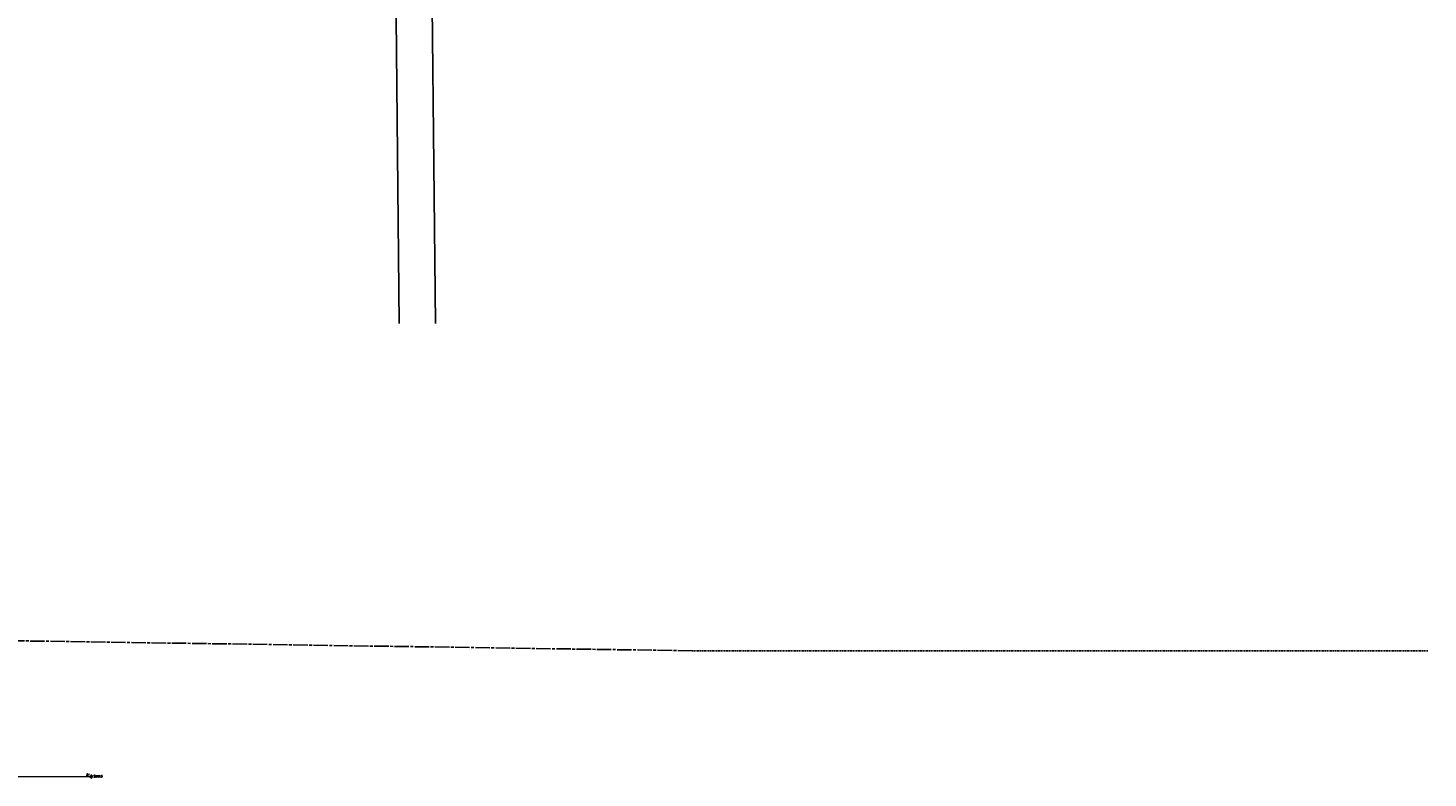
# Model space of a CAD drawing. Extents: x 2300122 to 2305194, y 360020 to 364238.
# Tile 75 of 93: x 2303257 to 2305194, y 360924 to 361962. Entities that reach past the tile are written whole.
import ezdxf

# ---------------------------------------------------------------- set-up
doc = ezdxf.new("R2010")
doc.units = 0
doc.header["$LTSCALE"] = 20
doc.header["$MEASUREMENT"] = 0
for name, pattern in [('county', [1.4, 1, -0.1, 0.2, -0.1]), ('OhDOT_USTN2', [0.11, 0.069, -0.041]), ('rowex', [0]), ('sanex', [0])]:
    doc.linetypes.add(name, pattern=pattern)
for name, color, linetype in [('DV_X_County_Line', 4, 'county'), ('DV_X_Section_VMS_Line', 6, 'OhDOT_USTN2'), ('RW_X_Fee_RW', 6, 'rowex'), ('UT_X_Sanitary_Cells', 3, 'Continuous'), ('UT_X_Sanitary_Line', 3, 'sanex'), ('UT_X_Sanitary_Text', 7, 'Continuous')]:
    doc.layers.add(name, color=color, linetype=linetype)
doc.styles.add('Simplex Normal (0.14)', font='Simplex.shx')

# ---------------------------------------------------------------- blocks, each defined once
blk = doc.blocks.new('smh')
at = {"linetype": 'Continuous', "flags": 128}
for points in [[(-0.3, 0.7), (-0.4, 0.7), (-0.4, 0.7), (-0.5, 0.8), (-0.6, 0.8), (-0.7, 0.8), (-0.8, 0.8), (-0.9, 0.8), (-1.1, 0.7), (-1.2, 0.6), (-1.2, 0.5), (-1.2, 0.4), (-1.2, 0.3), (-1.1, 0.2), (-0.4, -0.2), (-0.3, -0.2), (-0.3, -0.3), (-0.3, -0.3), (-0.3, -0.4), (-0.3, -0.5), (-0.3, -0.5), (-0.3, -0.6), (-0.3, -0.6), (-0.4, -0.7), (-0.4, -0.7), (-0.4, -0.7), (-0.5, -0.8), (-0.5, -0.8), (-0.6, -0.8), (-0.8, -0.8), (-0.9, -0.8), (-1.1, -0.7), (-1.2, -0.6)], [(0.2, -0.8), (0.7, 0.8), (1.2, -0.8)], [(1.1, -0.4), (0.3, -0.4)]]:
    blk.add_lwpolyline(points, dxfattribs=at)
at = {"linetype": 'Continuous'}
for start, end in [(130.0806, 170.0721), (70.0577, 110.1061), (10.0169, 50.0392), (190.0169, 230.0392), (250.0577, 290.0473), (310.0114, 350.0264)]:
    blk.add_arc((0, 0), 2, start, end, dxfattribs=at)
blk = doc.blocks.new('ODOT SANITARY MANHOLE')
blk.add_blockref('smh', (0, 0))

msp = doc.modelspace()

# ---------------------------------------------------------------- linework, layer by layer
at = {"layer": 'DV_X_County_Line', "flags": 128}
msp.add_lwpolyline([(2304176, 361100.1), (2301489.8, 361139.8), (2300919, 361144.3)], dxfattribs=at)
at = {"layer": 'DV_X_Section_VMS_Line', "flags": 128}
msp.add_lwpolyline([(2304176, 361100.1), (2305193.7, 361100)], dxfattribs=at)
at = {"layer": 'RW_X_Fee_RW'}
for points in [[(2303820.7, 361552.7), (2303814, 362212.1)], [(2303770.7, 361552.7), (2303764, 362211.6)]]:
    msp.add_lwpolyline(points, dxfattribs=at)
at = {"layer": 'UT_X_Sanitary_Line', "flags": 128}
msp.add_lwpolyline([(2302987.1, 360924.7), (2303342.7, 360926.1)], dxfattribs=at)

# ---------------------------------------------------------------- block references
at = {"layer": 'UT_X_Sanitary_Cells'}
msp.add_blockref('ODOT SANITARY MANHOLE', (2303344.7, 360926.1), dxfattribs=at)

# ---------------------------------------------------------------- texts
at = {"layer": 'UT_X_Sanitary_Text', "insert": (2303340.2, 360928.3), "char_height": 2.8, "attachment_point": 5, "rotation": 0.2286, "style": 'Simplex Normal (0.14)'}
msp.add_mtext('8"', dxfattribs=at)
at = {"layer": 'UT_X_Sanitary_Text', "insert": (2303354, 360926.4), "char_height": 2.8, "attachment_point": 5, "style": 'Simplex Normal (0.14)'}
msp.add_mtext('SAN13', dxfattribs=at)

doc.saveas('drawing.dxf')
